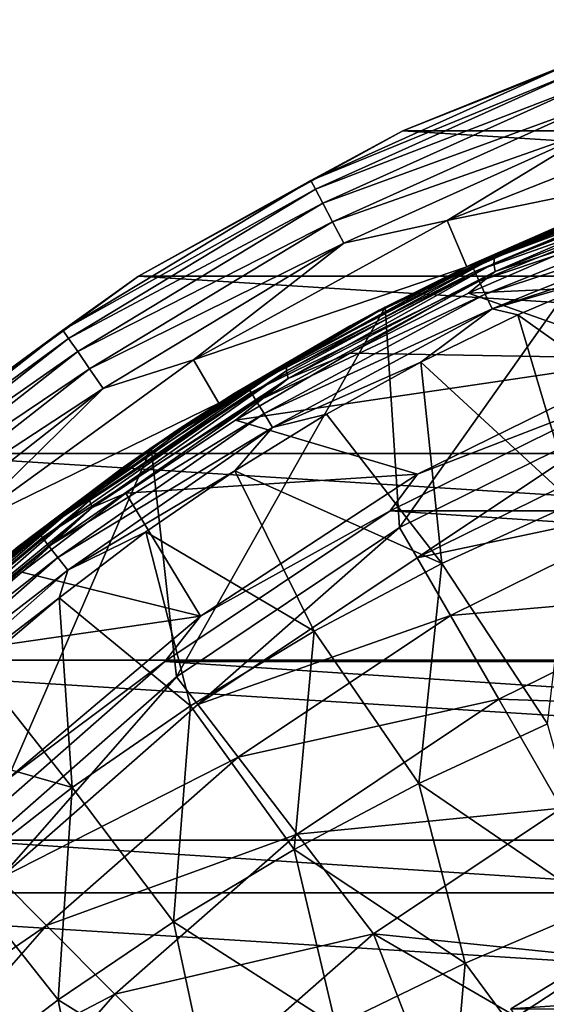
# Model space of a CAD drawing. Header units: metres. Extents: x -31 to 167, y -24 to 31.
# Tile 21 of 155: x -14 to -9, y 13 to 23. Entities that reach past the tile are written whole.
import ezdxf

# ---------------------------------------------------------------- set-up
doc = ezdxf.new("R2010")
doc.units = ezdxf.units.M
doc.layers.add('solid_12_381_042_XXX', color=7, linetype='CONTINUOUS')

msp = doc.modelspace()

# ---------------------------------------------------------------- linework, layer by layer
at = {"layer": 'solid_12_381_042_XXX'}
for points in [[(-7.416224, 22.825417, -1), (-10.218516, 21.715937, -1), (-8.49853, 22.408783, -0.742193)], [(-10.218286, 21.716007, -4), (-10.218516, 21.715937, -1), (-7.416224, 22.825417, -1)], [(-7.416245, 22.825409, -4), (-10.218286, 21.716007, -4), (-7.416224, 22.825417, -1)], [(10.218121, 21.716084, -4), (-10.218286, 21.716007, -4), (-7.416245, 22.825409, -4)], [(-8.49853, 22.408783, -0.742193), (-11.137647, 21.221012, -0.742193), (-8.463148, 22.315489, -0.50068)], [(-10.218516, 21.715937, -1), (-11.137647, 21.221012, -0.742193), (-8.49853, 22.408783, -0.742193)], [(-11.137647, 21.221012, -0.742193), (-11.091277, 21.132664, -0.50068), (-8.463148, 22.315489, -0.50068)], [(-8.463148, 22.315489, -0.50068), (-11.091277, 21.132664, -0.50068), (-8.406787, 22.166876, -0.293264)], [(-11.091277, 21.132664, -0.50068), (-11.017414, 20.991928, -0.293264), (-8.406787, 22.166876, -0.293264)], [(-8.406787, 22.166876, -0.293264), (-11.017414, 20.991928, -0.293264), (-8.333295, 21.973093, -0.134106)], [(-11.017414, 20.991928, -0.293264), (-10.9211, 20.808418, -0.134106), (-8.333295, 21.973093, -0.134106)], [(-8.333295, 21.973093, -0.134106), (-10.9211, 20.808418, -0.134106), (-8.247691, 21.747374, -0.034074)], [(-7.088217, 21.88052), (-9.775654, 20.819107), (-6.952882, 21.398771)], [(-8.247691, 21.747374, -0.034074), (-9.775654, 20.819107), (-7.088217, 21.88052)], [(-10.9211, 20.808418, -0.134106), (-10.808912, 20.594662, -0.034074), (-8.247691, 21.747374, -0.034074)], [(-8.247691, 21.747374, -0.034074), (-10.808912, 20.594662, -0.034074), (-9.775654, 20.819107)], [(-10.218286, 21.716007, -4), (-12.859702, 20.263912, -4), (-12.859657, 20.263988, -1)], [(12.85965, 20.263948, -4), (-12.859702, 20.263912, -4), (-10.218286, 21.716007, -4)], [(-10.218286, 21.716007, -4), (-12.859657, 20.263988, -1), (-10.218516, 21.715937, -1)], [(-10.218516, 21.715937, -1), (-12.859657, 20.263988, -1), (-11.137647, 21.221012, -0.742193)], [(12.85965, 20.263948, -4), (-10.218286, 21.716007, -4), (10.218121, 21.716084, -4)], [(-9.775654, 20.819107), (-9.579649, 20.358761), (-6.952882, 21.398771)], [(-6.952882, 21.398771), (-9.579649, 20.358761), (-7.908112, 21.0644, 115.540306)], [(-9.525886, 20.365126, 144.626907), (-7.161519, 21.312538, 144.626877), (-7.976045, 21.038837, 144.476257)], [(-7.142479, 21.255163, 144.79512), (-7.161519, 21.312538, 144.626877), (-9.525886, 20.365126, 144.626907)], [(-9.500126, 20.309589, 144.794876), (-7.142479, 21.255163, 144.79512), (-9.525886, 20.365126, 144.626907)], [(-7.109131, 21.155279, 144.947235), (-7.142479, 21.255163, 144.79512), (-9.500126, 20.309589, 144.794876)], [(-9.308165, 20.389572, 122.491882), (-9.302829, 20.454203, 122.565987), (-7.13899, 21.300255, 121.556969)], [(-9.308165, 20.389572, 122.491882), (-7.13899, 21.300255, 121.556969), (-7.150069, 21.233377, 121.48555)], [(-7.13899, 21.300255, 121.556969), (-9.302829, 20.454203, 122.565987), (-8.62938, 20.776217, 122.346634)], [(-11.137647, 21.221012, -0.742193), (-13.614351, 19.723793, -0.742193), (-11.091277, 21.132664, -0.50068)], [(-12.859657, 20.263988, -1), (-13.614351, 19.723793, -0.742193), (-11.137647, 21.221012, -0.742193)], [(-9.455378, 20.213503, 144.946503), (-7.109131, 21.155279, 144.947235), (-9.500126, 20.309589, 144.794876)], [(-7.064222, 21.021124, 145.066452), (-7.109131, 21.155279, 144.947235), (-9.455378, 20.213503, 144.946503)], [(-9.308165, 20.389572, 122.491882), (-7.150069, 21.233377, 121.48555), (-9.296473, 20.309938, 122.439751)], [(-7.150069, 21.233377, 121.48555), (-7.145455, 21.150974, 121.436714), (-9.296473, 20.309938, 122.439751)], [(-9.296473, 20.309938, 122.439751), (-7.145455, 21.150974, 121.436714), (-8.332626, 20.627726, 121.975868)], [(-13.614351, 19.723793, -0.742193), (-13.557671, 19.641676, -0.50068), (-11.091277, 21.132664, -0.50068)], [(-11.091277, 21.132664, -0.50068), (-13.557671, 19.641676, -0.50068), (-11.017414, 20.991928, -0.293264)], [(-9.579649, 20.358761), (-10.396312, 19.954065, 115.540306), (-7.908112, 21.0644, 115.540306)], [(-10.250444, 17.753241, 115.540306), (-7.908112, 21.0644, 115.540306), (-10.396312, 19.954065, 115.540306)], [(-10.250444, 17.753241, 115.540306), (-7.845351, 18.939327, 115.540306), (-7.908112, 21.0644, 115.540306)], [(-13.557671, 19.641676, -0.50068), (-13.467381, 19.510872, -0.293264), (-11.017414, 20.991928, -0.293264)], [(-11.017414, 20.991928, -0.293264), (-13.467381, 19.510872, -0.293264), (-10.9211, 20.808418, -0.134106)], [(-9.543197, 20.375902, 122.812172), (-10.454415, 19.923735, 144.473022), (-7.976045, 21.038837, 144.476257)], [(-9.525886, 20.365126, 144.626907), (-7.976045, 21.038837, 144.476257), (-10.454415, 19.923735, 144.473022)], [(-8.300229, 20.913063, 122.240005), (-9.543197, 20.375902, 122.812172), (-7.976045, 21.038837, 144.476257)], [(-9.395335, 20.084812, 145.065063), (-7.064222, 21.021124, 145.066452), (-9.455378, 20.213503, 144.946503)], [(-7.012799, 20.867765, 145.142532), (-7.064222, 21.021124, 145.066452), (-9.395335, 20.084812, 145.065063)], [(-8.62938, 20.776217, 122.346634), (-9.543197, 20.375902, 122.812172), (-8.300229, 20.913063, 122.240005)], [(-9.32674, 19.937954, 145.140411), (-7.012799, 20.867765, 145.142532), (-9.395335, 20.084812, 145.065063)], [(-7.06535, 20.677187, 145.17424), (-7.012799, 20.867765, 145.142532), (-9.32674, 19.937954, 145.140411)], [(-13.467381, 19.510872, -0.293264), (-13.34965, 19.340307, -0.134106), (-10.9211, 20.808418, -0.134106)], [(-10.9211, 20.808418, -0.134106), (-13.34965, 19.340307, -0.134106), (-10.808912, 20.594662, -0.034074)], [(-9.775654, 20.819107), (-12.309936, 19.428398), (-9.579649, 20.358761)], [(-10.808912, 20.594662, -0.034074), (-12.309936, 19.428398), (-9.775654, 20.819107)], [(-8.62938, 20.776217, 122.346634), (-10.582864, 19.854013, 123.257553), (-9.543197, 20.375902, 122.812172)], [(-9.302829, 20.454203, 122.565987), (-10.582864, 19.854013, 123.257553), (-8.62938, 20.776217, 122.346634)], [(-8.076702, 20.301996, 145.172958), (-7.06535, 20.677187, 145.17424), (-9.32674, 19.937954, 145.140411)], [(-13.34965, 19.340307, -0.134106), (-13.212515, 19.141632, -0.034074), (-10.808912, 20.594662, -0.034074)], [(-10.808912, 20.594662, -0.034074), (-13.212515, 19.141632, -0.034074), (-12.309936, 19.428398)], [(-9.561375, 20.095356, 122.548843), (-8.332626, 20.627726, 121.975868), (-5.211919, 20.299093, 120.52066)], [(-9.296473, 20.309938, 122.439751), (-8.332626, 20.627726, 121.975868), (-9.561375, 20.095356, 122.548843)], [(-9.302829, 20.454203, 122.565987), (-11.382228, 19.380022, 123.535622), (-10.582864, 19.854013, 123.257553)], [(-11.381925, 19.318306, 123.458893), (-11.382228, 19.380022, 123.535622), (-9.302829, 20.454203, 122.565987)], [(-11.381925, 19.318306, 123.458893), (-9.302829, 20.454203, 122.565987), (-9.308165, 20.389572, 122.491882)], [(-12.309936, 19.428398), (-12.055897, 18.99744), (-9.579649, 20.358761)], [(-9.579649, 20.358761), (-12.055897, 18.99744), (-10.396312, 19.954065, 115.540306)], [(-11.767715, 19.156595, 144.626862), (-9.525886, 20.365126, 144.626907), (-10.454415, 19.923735, 144.473022)], [(-9.500126, 20.309589, 144.794876), (-9.525886, 20.365126, 144.626907), (-11.767715, 19.156595, 144.626862)], [(-11.381925, 19.318306, 123.458893), (-9.308165, 20.389572, 122.491882), (-11.363286, 19.242262, 123.403526)], [(-9.308165, 20.389572, 122.491882), (-9.296473, 20.309938, 122.439751), (-11.363286, 19.242262, 123.403526)], [(-9.543197, 20.375902, 122.812172), (-10.745188, 19.768433, 123.36499), (-10.454415, 19.923735, 144.473022)], [(-10.582864, 19.854013, 123.257553), (-10.745188, 19.768433, 123.36499), (-9.543197, 20.375902, 122.812172)], [(-12.859702, 20.263912, -4), (-15.29828, 18.492128, -4), (-15.297997, 18.492466, -1)], [(15.298251, 18.492151, -4), (-15.29828, 18.492128, -4), (-12.859702, 20.263912, -4)], [(-12.859657, 20.263988, -1), (-15.297997, 18.492466, -1), (-13.614351, 19.723793, -0.742193)], [(-12.859702, 20.263912, -4), (-15.297997, 18.492466, -1), (-12.859657, 20.263988, -1)], [(15.298251, 18.492151, -4), (-12.859702, 20.263912, -4), (12.85965, 20.263948, -4)], [(-11.735476, 19.103804, 144.794601), (-9.500126, 20.309589, 144.794876), (-11.767715, 19.156595, 144.626862)], [(-9.455378, 20.213503, 144.946503), (-9.500126, 20.309589, 144.794876), (-11.735476, 19.103804, 144.794601)], [(-11.363286, 19.242262, 123.403526), (-9.296473, 20.309938, 122.439751), (-10.748162, 19.4942, 123.102257)], [(-9.296473, 20.309938, 122.439751), (-9.561375, 20.095356, 122.548843), (-10.748162, 19.4942, 123.102257)], [(-9.561375, 20.095356, 122.548843), (-5.211919, 20.299093, 120.52066), (-7.716683, 19.441195, 121.688652)], [(-9.068094, 19.877348, 145.171738), (-8.076702, 20.301996, 145.172958), (-9.32674, 19.937954, 145.140411)], [(-7.160274, 18.523321, 145.308334), (-8.076702, 20.301996, 145.172958), (-9.068094, 19.877348, 145.171738)], [(-11.679821, 19.012922, 144.945816), (-9.455378, 20.213503, 144.946503), (-11.735476, 19.103804, 144.794601)], [(-9.395335, 20.084812, 145.065063), (-9.455378, 20.213503, 144.946503), (-11.679821, 19.012922, 144.945816)], [(-11.605356, 18.891481, 145.063828), (-9.395335, 20.084812, 145.065063), (-11.679821, 19.012922, 144.945816)], [(-9.32674, 19.937954, 145.140411), (-9.395335, 20.084812, 145.065063), (-11.605356, 18.891481, 145.063828)], [(-10.748162, 19.4942, 123.102257), (-9.561375, 20.095356, 122.548843), (-7.716683, 19.441195, 121.688652)], [(-11.902327, 19.094099, 123.897461), (-12.779827, 18.518261, 144.470078), (-10.454415, 19.923735, 144.473022)], [(-11.767715, 19.156595, 144.626862), (-10.454415, 19.923735, 144.473022), (-12.779827, 18.518261, 144.470078)], [(-12.055897, 18.99744), (-12.73194, 18.551199, 115.540306), (-10.396312, 19.954065, 115.540306)], [(-12.479568, 16.263773, 115.540306), (-10.396312, 19.954065, 115.540306), (-12.73194, 18.551199, 115.540306)], [(-12.479568, 16.263773, 115.540306), (-10.250444, 17.753241, 115.540306), (-10.396312, 19.954065, 115.540306)], [(-10.745188, 19.768433, 123.36499), (-11.902327, 19.094099, 123.897461), (-10.454415, 19.923735, 144.473022)], [(-11.520433, 18.753096, 145.13855), (-9.32674, 19.937954, 145.140411), (-11.605356, 18.891481, 145.063828)], [(-10.037499, 19.404648, 145.170578), (-9.32674, 19.937954, 145.140411), (-11.520433, 18.753096, 145.13855)], [(-10.037499, 19.404648, 145.170578), (-9.068094, 19.877348, 145.171738), (-9.32674, 19.937954, 145.140411)], [(-8.511004, 17.998602, 145.298431), (-9.068094, 19.877348, 145.171738), (-10.037499, 19.404648, 145.170578)], [(-7.160274, 18.523321, 145.308334), (-9.068094, 19.877348, 145.171738), (-8.511004, 17.998602, 145.298431)], [(-10.582864, 19.854013, 123.257553), (-12.452441, 18.73918, 124.129356), (-10.745188, 19.768433, 123.36499)], [(-11.382228, 19.380022, 123.535622), (-12.452441, 18.73918, 124.129356), (-10.582864, 19.854013, 123.257553)], [(-12.452441, 18.73918, 124.129356), (-11.902327, 19.094099, 123.897461), (-10.745188, 19.768433, 123.36499)], [(-13.614351, 19.723793, -0.742193), (-15.892528, 17.938955, -0.742193), (-13.557671, 19.641676, -0.50068)], [(-15.297997, 18.492466, -1), (-15.892528, 17.938955, -0.742193), (-13.614351, 19.723793, -0.742193)], [(-15.892528, 17.938955, -0.742193), (-15.826363, 17.864271, -0.50068), (-13.557671, 19.641676, -0.50068)], [(-13.557671, 19.641676, -0.50068), (-15.826363, 17.864271, -0.50068), (-13.467381, 19.510872, -0.293264)], [(-15.826363, 17.864271, -0.50068), (-15.720965, 17.745302, -0.293264), (-13.467381, 19.510872, -0.293264)], [(-13.467381, 19.510872, -0.293264), (-15.720965, 17.745302, -0.293264), (-13.34965, 19.340307, -0.134106)], [(-11.890887, 18.826729, 123.635117), (-10.748162, 19.4942, 123.102257), (-7.716683, 19.441195, 121.688652)], [(-11.363286, 19.242262, 123.403526), (-10.748162, 19.4942, 123.102257), (-11.890887, 18.826729, 123.635117)], [(-12.309936, 19.428398), (-14.650371, 17.73031), (-12.055897, 18.99744)], [(-13.212515, 19.141632, -0.034074), (-14.650371, 17.73031), (-12.309936, 19.428398)], [(-11.382228, 19.380022, 123.535622), (-13.354769, 18.082747, 124.455437), (-12.452441, 18.73918, 124.129356)], [(-13.348979, 18.024641, 124.376152), (-13.354769, 18.082747, 124.455437), (-11.382228, 19.380022, 123.535622)], [(-13.348979, 18.024641, 124.376152), (-11.382228, 19.380022, 123.535622), (-11.381925, 19.318306, 123.458893)], [(-11.890887, 18.826729, 123.635117), (-7.716683, 19.441195, 121.688652), (-10.071877, 18.288189, 122.786896)], [(-10.981672, 18.884851, 145.169525), (-10.037499, 19.404648, 145.170578), (-11.520433, 18.753096, 145.13855)], [(-9.828101, 17.396639, 145.288132), (-10.037499, 19.404648, 145.170578), (-10.981672, 18.884851, 145.169525)], [(-10.071877, 18.288189, 122.786896), (-7.716683, 19.441195, 121.688652), (-7.918534, 19.118103, 128.090302)], [(-8.511004, 17.998602, 145.298431), (-10.037499, 19.404648, 145.170578), (-9.828101, 17.396639, 145.288132)], [(-15.720965, 17.745302, -0.293264), (-15.583532, 17.590172, -0.134106), (-13.34965, 19.340307, -0.134106)], [(-13.34965, 19.340307, -0.134106), (-15.583532, 17.590172, -0.134106), (-13.212515, 19.141632, -0.034074)], [(-13.348979, 18.024641, 124.376152), (-11.381925, 19.318306, 123.458893), (-13.323582, 17.953045, 124.317627)], [(-11.381925, 19.318306, 123.458893), (-11.363286, 19.242262, 123.403526), (-13.323582, 17.953045, 124.317627)], [(-13.323582, 17.953045, 124.317627), (-11.363286, 19.242262, 123.403526), (-12.984916, 18.097029, 124.145271)], [(-11.363286, 19.242262, 123.403526), (-11.890887, 18.826729, 123.635117), (-12.984916, 18.097029, 124.145271)], [(-15.583532, 17.590172, -0.134106), (-15.42345, 17.409475, -0.034074), (-13.212515, 19.141632, -0.034074)], [(-13.212515, 19.141632, -0.034074), (-15.42345, 17.409475, -0.034074), (-14.650371, 17.73031)], [(-13.85838, 17.702454, 144.626923), (-11.767715, 19.156595, 144.626862), (-12.779827, 18.518261, 144.470078)], [(-11.735476, 19.103804, 144.794601), (-11.767715, 19.156595, 144.626862), (-13.85838, 17.702454, 144.626923)], [(-13.820022, 17.653246, 144.794449), (-11.735476, 19.103804, 144.794601), (-13.85838, 17.702454, 144.626923)], [(-11.679821, 19.012922, 144.945816), (-11.735476, 19.103804, 144.794601), (-13.820022, 17.653246, 144.794449)], [(-11.902327, 19.094099, 123.897461), (-13.01069, 18.356796, 124.407402), (-12.779827, 18.518261, 144.470078)], [(-12.452441, 18.73918, 124.129356), (-13.01069, 18.356796, 124.407402), (-11.902327, 19.094099, 123.897461)], [(10.346453, 17.92079, 128.090302), (-10.346453, 17.92079, 128.090302), (-7.918534, 19.118103, 128.090302)], [(-10.071877, 18.288189, 122.786896), (-7.918534, 19.118103, 128.090302), (-10.346453, 17.92079, 128.090302)], [(-14.650371, 17.73031), (-14.342162, 17.33637), (-12.055897, 18.99744)], [(-12.055897, 18.99744), (-14.342162, 17.33637), (-12.73194, 18.551199, 115.540306)], [(-13.754127, 17.568884, 144.945313), (-11.679821, 19.012922, 144.945816), (-13.820022, 17.653246, 144.794449)], [(-11.605356, 18.891481, 145.063828), (-11.679821, 19.012922, 144.945816), (-13.754127, 17.568884, 144.945313)], [(-13.66616, 17.456367, 145.062866), (-11.605356, 18.891481, 145.063828), (-13.754127, 17.568884, 144.945313)], [(-11.520433, 18.753096, 145.13855), (-11.605356, 18.891481, 145.063828), (-13.66616, 17.456367, 145.062866)], [(-11.89835, 18.32004, 145.168549), (-10.981672, 18.884851, 145.169525), (-11.520433, 18.753096, 145.13855)], [(-9.828101, 17.396639, 145.288132), (-10.981672, 18.884851, 145.169525), (-11.89835, 18.32004, 145.168549)], [(-10.075074, 17.450943, 118.044807), (-7.845351, 18.939327, 115.540306), (-10.250444, 17.753241, 115.540306)], [(-10.075074, 17.450943, 118.044807), (-7.711075, 18.616709, 118.044807), (-7.845351, 18.939327, 115.540306)], [(-12.984916, 18.097029, 124.145271), (-11.890887, 18.826729, 123.635117), (-10.071877, 18.288189, 122.786896)], [(-12.452441, 18.73918, 124.129356), (-14.220043, 17.436535, 124.953598), (-13.01069, 18.356796, 124.407402)], [(-13.354769, 18.082747, 124.455437), (-14.220043, 17.436535, 124.953598), (-12.452441, 18.73918, 124.129356)], [(-13.565977, 17.328304, 145.13707), (-11.520433, 18.753096, 145.13855), (-13.66616, 17.456367, 145.062866)], [(-11.89835, 18.32004, 145.168549), (-11.520433, 18.753096, 145.13855), (-13.565977, 17.328304, 145.13707)], [(-7.457166, 18.003649, 120.487595), (-7.711075, 18.616709, 118.044807), (-10.075074, 17.450943, 118.044807)], [(17.495678, 16.428629, -4), (-17.495672, 16.428635, -4), (-15.29828, 18.492128, -4)], [(17.495678, 16.428629, -4), (-15.29828, 18.492128, -4), (15.298251, 18.492151, -4)], [(-14.066985, 17.560465, 124.893303), (-14.918768, 16.842813, 144.467468), (-12.779827, 18.518261, 144.470078)], [(-13.85838, 17.702454, 144.626923), (-12.779827, 18.518261, 144.470078), (-14.918768, 16.842813, 144.467468)], [(-14.800325, 16.946987, 41.640739), (-14.880692, 16.876463, 115.540306), (-12.73194, 18.551199, 115.540306)], [(-14.49544, 14.495886, 115.540306), (-12.73194, 18.551199, 115.540306), (-14.880692, 16.876463, 115.540306)], [(-14.721522, 17.015486, 41.109127), (-14.800325, 16.946987, 41.640739), (-12.73194, 18.551199, 115.540306)], [(-14.66095, 17.067705, 40.494576), (-14.721522, 17.015486, 41.109127), (-12.73194, 18.551199, 115.540306)], [(-14.628144, 17.095831, 39.822178), (-14.66095, 17.067705, 40.494576), (-12.73194, 18.551199, 115.540306)], [(-14.628144, 17.095831, 39.822178), (-12.73194, 18.551199, 115.540306), (-14.342162, 17.33637)], [(-14.49544, 14.495886, 115.540306), (-12.479568, 16.263773, 115.540306), (-12.73194, 18.551199, 115.540306)], [(-13.01069, 18.356796, 124.407402), (-14.066985, 17.560465, 124.893303), (-12.779827, 18.518261, 144.470078)], [(-14.220043, 17.436535, 124.953598), (-14.066985, 17.560465, 124.893303), (-13.01069, 18.356796, 124.407402)], [(-12.786938, 17.709938, 145.167679), (-11.89835, 18.32004, 145.168549), (-13.565977, 17.328304, 145.13707)], [(-12.984916, 18.097029, 124.145271), (-10.071877, 18.288189, 122.786896), (-12.239576, 16.870638, 123.797714)], [(-11.105914, 16.720575, 145.277512), (-11.89835, 18.32004, 145.168549), (-12.786938, 17.709938, 145.167679)], [(-12.239576, 16.870638, 123.797714), (-10.071877, 18.288189, 122.786896), (-10.346453, 17.92079, 128.090302)], [(-9.828101, 17.396639, 145.288132), (-11.89835, 18.32004, 145.168549), (-11.105914, 16.720575, 145.277512)], [(-14.026918, 17.309832, 124.631165), (-12.984916, 18.097029, 124.145271), (-12.239576, 16.870638, 123.797714)], [(-13.323582, 17.953045, 124.317627), (-12.984916, 18.097029, 124.145271), (-14.026918, 17.309832, 124.631165)], [(-13.354769, 18.082747, 124.455437), (-15.197175, 16.569529, 125.314568), (-14.220043, 17.436535, 124.953598)], [(-15.186114, 16.515755, 125.232819), (-15.197175, 16.569529, 125.314568), (-13.354769, 18.082747, 124.455437)], [(-15.186114, 16.515755, 125.232819), (-13.354769, 18.082747, 124.455437), (-13.348979, 18.024641, 124.376152)], [(-15.186114, 16.515755, 125.232819), (-13.348979, 18.024641, 124.376152), (-15.154221, 16.449497, 125.171265)], [(-13.348979, 18.024641, 124.376152), (-13.323582, 17.953045, 124.317627), (-15.154221, 16.449497, 125.171265)], [(-7.457166, 18.003649, 120.487595), (-10.075074, 17.450943, 118.044807), (-9.743317, 16.87627, 120.487595)], [(-8.511004, 17.998602, 145.298431), (-9.828101, 17.396639, 145.288132), (-8.773023, 15.793927, 145.40097)], [(-7.457166, 18.003649, 120.487595), (-9.743317, 16.87627, 120.487595), (-7.087197, 17.110443, 122.826996)], [(-15.154221, 16.449497, 125.171265), (-13.323582, 17.953045, 124.317627), (-15.014648, 16.467651, 125.091751)], [(-13.323582, 17.953045, 124.317627), (-14.026918, 17.309832, 124.631165), (-15.014648, 16.467651, 125.091751)], [(12.59705, 16.41699, 128.090302), (-12.59705, 16.41699, 128.090302), (-10.346453, 17.92079, 128.090302)], [(-12.239576, 16.870638, 123.797714), (-10.346453, 17.92079, 128.090302), (-12.59705, 16.41699, 128.090302)], [(12.59705, 16.41699, 128.090302), (-10.346453, 17.92079, 128.090302), (10.346453, 17.92079, 128.090302)], [(-15.771156, 16.02133, 144.627014), (-13.85838, 17.702454, 144.626923), (-14.918768, 16.842813, 144.467468)], [(-13.820022, 17.653246, 144.794449), (-13.85838, 17.702454, 144.626923), (-15.771156, 16.02133, 144.627014)], [(-13.651257, 17.051374, 145.166885), (-12.786938, 17.709938, 145.167679), (-13.565977, 17.328304, 145.13707)], [(-12.338791, 15.973553, 145.266647), (-12.786938, 17.709938, 145.167679), (-13.651257, 17.051374, 145.166885)], [(-11.105914, 16.720575, 145.277512), (-12.786938, 17.709938, 145.167679), (-12.338791, 15.973553, 145.266647)], [(-12.266686, 15.986586, 118.044807), (-10.250444, 17.753241, 115.540306), (-12.479568, 16.263773, 115.540306)], [(-12.266686, 15.986586, 118.044807), (-10.075074, 17.450943, 118.044807), (-10.250444, 17.753241, 115.540306)], [(-15.727151, 15.976468, 144.794373), (-13.820022, 17.653246, 144.794449), (-15.771156, 16.02133, 144.627014)], [(-13.754127, 17.568884, 144.945313), (-13.820022, 17.653246, 144.794449), (-15.727151, 15.976468, 144.794373)], [(-15.651847, 15.899827, 144.944946), (-13.754127, 17.568884, 144.945313), (-15.727151, 15.976468, 144.794373)], [(-13.66616, 17.456367, 145.062866), (-13.754127, 17.568884, 144.945313), (-15.651847, 15.899827, 144.944946)], [(-15.551495, 15.797772, 145.062119), (-13.66616, 17.456367, 145.062866), (-15.651847, 15.899827, 144.944946)], [(-13.565977, 17.328304, 145.13707), (-13.66616, 17.456367, 145.062866), (-15.551495, 15.797772, 145.062119)], [(-9.743317, 16.87627, 120.487595), (-10.075074, 17.450943, 118.044807), (-12.266686, 15.986586, 118.044807)], [(-15.437334, 15.68173, 145.13588), (-13.565977, 17.328304, 145.13707), (-15.551495, 15.797772, 145.062119)], [(-13.651257, 17.051374, 145.166885), (-13.565977, 17.328304, 145.13707), (-15.437334, 15.68173, 145.13588)], [(-15.014648, 16.467651, 125.091751), (-14.026918, 17.309832, 124.631165), (-12.239576, 16.870638, 123.797714)], [(-9.828101, 17.396639, 145.288132), (-11.105914, 16.720575, 145.277512), (-10.058563, 15.197979, 145.383636)], [(-9.828101, 17.396639, 145.288132), (-10.058563, 15.197979, 145.383636), (-8.773023, 15.793927, 145.40097)], [(-9.743317, 16.87627, 120.487595), (-9.259926, 16.038996, 122.826996), (-7.087197, 17.110443, 122.826996)], [(-7.087197, 17.110443, 122.826996), (-9.259926, 16.038996, 122.826996), (-6.607098, 15.951395, 125.025543)], [(-14.470441, 16.36096, 145.166153), (-13.651257, 17.051374, 145.166885), (-15.437334, 15.68173, 145.13588)], [(-13.52108, 15.158713, 145.255615), (-13.651257, 17.051374, 145.166885), (-14.470441, 16.36096, 145.166153)], [(-12.338791, 15.973553, 145.266647), (-13.651257, 17.051374, 145.166885), (-13.52108, 15.158713, 145.255615)], [(-15.014648, 16.467651, 125.091751), (-12.239576, 16.870638, 123.797714), (-14.191019, 15.222262, 124.707687)], [(-14.191019, 15.222262, 124.707687), (-12.239576, 16.870638, 123.797714), (-12.59705, 16.41699, 128.090302)], [(-9.743317, 16.87627, 120.487595), (-12.266686, 15.986586, 118.044807), (-11.862757, 15.460134, 120.487595)], [(-9.743317, 16.87627, 120.487595), (-11.862757, 15.460134, 120.487595), (-9.259926, 16.038996, 122.826996)], [(-11.105914, 16.720575, 145.277512), (-12.338791, 15.973553, 145.266647), (-11.305687, 14.538199, 145.365875)], [(-11.105914, 16.720575, 145.277512), (-11.305687, 14.538199, 145.365875), (-10.058563, 15.197979, 145.383636)], [(19.416176, 14.107165, -4), (-19.416151, 14.1072, -4), (-17.495672, 16.428635, -4)], [(19.416176, 14.107165, -4), (-17.495672, 16.428635, -4), (17.495678, 16.428629, -4)], [(-13.52108, 15.158713, 145.255615), (-14.470441, 16.36096, 145.166153), (-15.2386, 15.646959, 145.165482)], [(14.632557, 14.631887, 128.090302), (-14.632557, 14.631887, 128.090302), (-12.59705, 16.41699, 128.090302)], [(-14.191019, 15.222262, 124.707687), (-12.59705, 16.41699, 128.090302), (-14.632557, 14.631887, 128.090302)], [(14.632557, 14.631887, 128.090302), (-12.59705, 16.41699, 128.090302), (12.59705, 16.41699, 128.090302)], [(-14.248412, 14.248693, 118.044807), (-12.479568, 16.263773, 115.540306), (-14.49544, 14.495886, 115.540306)], [(-14.248412, 14.248693, 118.044807), (-12.266686, 15.986586, 118.044807), (-12.479568, 16.263773, 115.540306)], [(-11.862757, 15.460134, 120.487595), (-11.274215, 14.693117, 122.826996), (-9.259926, 16.038996, 122.826996)], [(-9.259926, 16.038996, 122.826996), (-11.274215, 14.693117, 122.826996), (-8.632649, 14.952529, 125.025543)], [(-9.259926, 16.038996, 122.826996), (-8.632649, 14.952529, 125.025543), (-6.607098, 15.951395, 125.025543)], [(-11.862757, 15.460134, 120.487595), (-12.266686, 15.986586, 118.044807), (-14.248412, 14.248693, 118.044807)], [(-12.338791, 15.973553, 145.266647), (-13.52108, 15.158713, 145.255615), (-12.50875, 13.817397, 145.347809)], [(-12.338791, 15.973553, 145.266647), (-12.50875, 13.817397, 145.347809), (-11.305687, 14.538199, 145.365875)], [(-8.773023, 15.793927, 145.40097), (-10.058563, 15.197979, 145.383636), (-8.262472, 13.972241, 145.495926)], [(-13.52108, 15.158713, 145.255615), (-15.2386, 15.646959, 145.165482), (-14.64713, 14.279198, 145.244492)], [(-11.862757, 15.460134, 120.487595), (-14.248412, 14.248693, 118.044807), (-13.779222, 13.779469, 120.487595)], [(-11.862757, 15.460134, 120.487595), (-13.779222, 13.779469, 120.487595), (-11.274215, 14.693117, 122.826996)], [(-13.52108, 15.158713, 145.255615), (-14.64713, 14.279198, 145.244492), (-13.662107, 13.03838, 145.329559)], [(-13.52108, 15.158713, 145.255615), (-13.662107, 13.03838, 145.329559), (-12.50875, 13.817397, 145.347809)], [(-10.058563, 15.197979, 145.383636), (-11.305687, 14.538199, 145.365875), (-9.594833, 13.405532, 145.471664)], [(-10.058563, 15.197979, 145.383636), (-9.594833, 13.405532, 145.471664), (-8.262472, 13.972241, 145.495926)], [(-11.274215, 14.693117, 122.826996), (-10.510493, 13.697821, 125.025543), (-8.632649, 14.952529, 125.025543)], [(-8.632649, 14.952529, 125.025543), (-10.510493, 13.697821, 125.025543), (-8.183707, 13.456893, 127.040306)], [(-13.779222, 13.779469, 120.487595), (-13.095599, 13.095835, 122.826996), (-11.274215, 14.693117, 122.826996)], [(-11.274215, 14.693117, 122.826996), (-13.095599, 13.095835, 122.826996), (-10.510493, 13.697821, 125.025543)], [(16.417189, 12.596886, 128.090302), (-16.417189, 12.596886, 128.090302), (-14.632557, 14.631887, 128.090302)], [(16.417189, 12.596886, 128.090302), (-14.632557, 14.631887, 128.090302), (14.632557, 14.631887, 128.090302)], [(-11.305687, 14.538199, 145.365875), (-12.50875, 13.817397, 145.347809), (-10.889315, 12.777854, 145.446838)], [(-11.305687, 14.538199, 145.365875), (-10.889315, 12.777854, 145.446838), (-9.594833, 13.405532, 145.471664)], [(-14.64713, 14.279198, 145.244492), (-14.760259, 12.20407, 145.311218), (-13.662107, 13.03838, 145.329559)], [(-13.779222, 13.779469, 120.487595), (-14.248412, 14.248693, 118.044807), (-15.986343, 12.267002, 118.044807)], [(21.031328, 11.562112, -4), (-21.031292, 11.562178, -4), (-19.416151, 14.1072, -4)], [(21.031328, 11.562112, -4), (-19.416151, 14.1072, -4), (19.416176, 14.107165, -4)], [(-9.140726, 12.948683, 124.040306), (-7.292141, 14.072881, 124.040306), (-8.794412, 12.458765, 124.640305)], [(-9.140726, 12.948683, 124.040306), (9.140726, 12.948683, 124.040306), (7.292141, 14.072881, 124.040306)], [(-9.140726, 12.948683, 124.040306), (7.292141, 14.072881, 124.040306), (-7.292141, 14.072881, 124.040306)], [(-7.292141, 14.072881, 124.040306), (-7.015931, 13.540281, 124.640305), (-8.794412, 12.458765, 124.640305)], [(-8.262472, 13.972241, 145.495926), (-9.594833, 13.405532, 145.471664), (-8.491647, 11.910199, 145.562607)], [(-13.779222, 13.779469, 120.487595), (-15.986343, 12.267002, 118.044807), (-15.45992, 11.863034, 120.487595)], [(-13.779222, 13.779469, 120.487595), (-15.45992, 11.863034, 120.487595), (-13.095599, 13.095835, 122.826996)], [(-12.50875, 13.817397, 145.347809), (-13.662107, 13.03838, 145.329559), (-12.139644, 12.092047, 145.4216)], [(-12.50875, 13.817397, 145.347809), (-12.139644, 12.092047, 145.4216), (-10.889315, 12.777854, 145.446838)], [(-13.095599, 13.095835, 122.826996), (-12.208499, 12.208739, 125.025543), (-10.510493, 13.697821, 125.025543)], [(-10.510493, 13.697821, 125.025543), (-12.208499, 12.208739, 125.025543), (-9.939916, 12.217206, 127.040306)], [(-10.510493, 13.697821, 125.025543), (-9.082372, 12.867461, 127.040306), (-8.183707, 13.456893, 127.040306)], [(-10.510493, 13.697821, 125.025543), (-9.939916, 12.217206, 127.040306), (-9.082372, 12.867461, 127.040306)], [(-7.015931, 13.540281, 124.640305), (-7.016087, 13.540159, 127.040306), (-8.794677, 12.458532, 127.040306)], [(-7.015931, 13.540281, 124.640305), (-8.794677, 12.458532, 127.040306), (-8.794412, 12.458765, 124.640305)], [(-8.794677, 12.458532, 127.040306), (-7.016087, 13.540159, 127.040306), (-8.183707, 13.456893, 127.040306)], [(-9.594833, 13.405532, 145.471664), (-10.889315, 12.777854, 145.446838), (-9.772887, 11.385324, 145.533325)], [(-9.594833, 13.405532, 145.471664), (-9.772887, 11.385324, 145.533325), (-8.491647, 11.910199, 145.562607)], [(-8.794677, 12.458532, 127.040306), (-8.183707, 13.456893, 127.040306), (-9.082372, 12.867461, 127.040306)], [(-15.45992, 11.863034, 120.487595), (-14.692914, 11.27448, 122.826996), (-13.095599, 13.095835, 122.826996)], [(-13.095599, 13.095835, 122.826996), (-14.692914, 11.27448, 122.826996), (-12.208499, 12.208739, 125.025543)], [(-13.662107, 13.03838, 145.329559), (-14.760259, 12.20407, 145.311218), (-13.339546, 11.350952, 145.396103)], [(-13.662107, 13.03838, 145.329559), (-13.339546, 11.350952, 145.396103), (-12.139644, 12.092047, 145.4216)]]:
    msp.add_3dface(points, dxfattribs=at)

doc.saveas('drawing.dxf')
